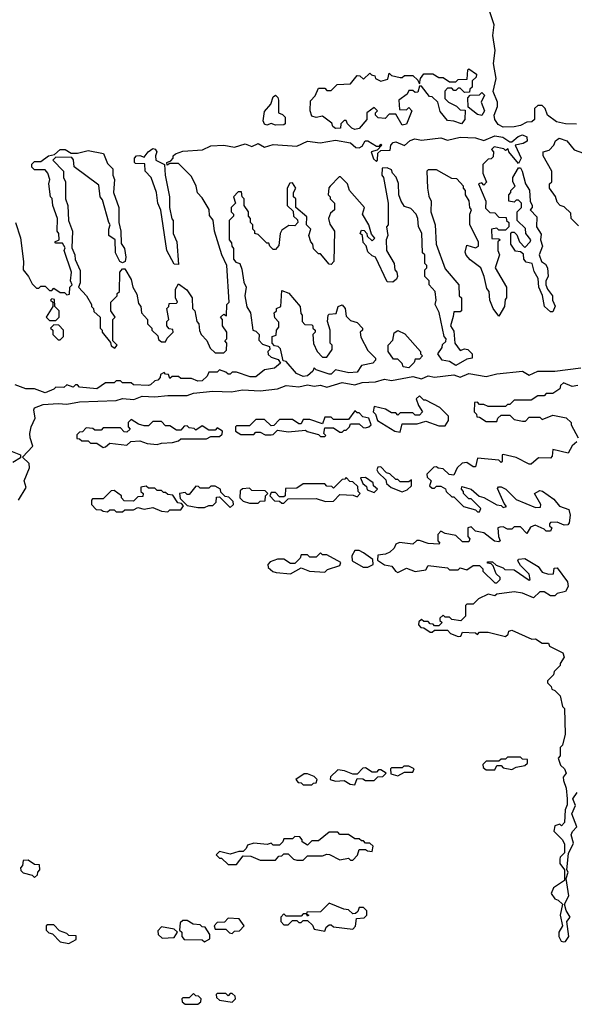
# Model space of a CAD drawing. Extents: x 2640764 to 2777785, y 718840 to 815082.
# Tile 117 of 148: x 2745866 to 2748445, y 760340 to 764919. Entities that reach past the tile are written whole.
import ezdxf

# ---------------------------------------------------------------- set-up
doc = ezdxf.new("R2010")
doc.units = 0

msp = doc.modelspace()

# ---------------------------------------------------------------- linework, layer by layer
at = {"layer": '0CON10XD'}
for points in [[(2748455, 764433.3), (2748405, 764433.8), (2748363, 764443), (2748320, 764475), (2748310, 764505), (2748295, 764520), (2748275, 764520), (2748260, 764505), (2748260, 764455), (2748247, 764443), (2748225, 764442.5), (2748195, 764426.7), (2748165, 764420), (2748115, 764418.6), (2748090.7, 764430.7), (2748076, 764455), (2748073.3, 764475), (2748088.8, 764515), (2748088, 764535), (2748067.5, 764585), (2748082, 764645), (2748070, 764715), (2748077.5, 764775), (2748066.2, 764845), (2748072.9, 764895), (2748052.5, 764955)], [(2747425, 764407.5), (2747410, 764415), (2747390, 764435), (2747385, 764450), (2747375, 764450), (2747360, 764435), (2747357.5, 764415), (2747335, 764412.5), (2747321.7, 764421.7), (2747318.3, 764438.3), (2747275, 764470), (2747245, 764463.3), (2747225, 764470), (2747217.5, 764495), (2747218.3, 764541.7), (2747240, 764565), (2747255, 764600), (2747285, 764600), (2747295, 764590), (2747315, 764590), (2747343, 764617), (2747405, 764620), (2747435, 764660), (2747448.3, 764658.3), (2747465, 764642.5), (2747495, 764670), (2747501.7, 764661.7), (2747518.3, 764658.3), (2747520, 764645), (2747545, 764632.5), (2747578.3, 764641.7), (2747585, 764670), (2747595, 764660), (2747635, 764650), (2747645, 764650), (2747655, 764660), (2747695, 764660), (2747718.3, 764638.3), (2747725, 764620), (2747730, 764645), (2747745, 764667.5), (2747787, 764667), (2747815, 764650), (2747835, 764650), (2747865, 764630), (2747895, 764630), (2747905, 764640), (2747947.5, 764642.5), (2747950, 764685), (2747955, 764690), (2747990, 764665), (2747988.3, 764651.7), (2747970, 764635), (2747970, 764605), (2747960, 764595), (2747958.3, 764581.7), (2747935, 764580), (2747915, 764600), (2747905, 764600), (2747895, 764590), (2747885, 764590), (2747875, 764600), (2747855, 764600), (2747843, 764587), (2747843, 764553), (2747860, 764535), (2747897, 764517), (2747915, 764500), (2747938.3, 764498.3), (2747936.7, 764455), (2747920, 764435), (2747885, 764447.5), (2747855, 764450), (2747821.7, 764491.7), (2747810, 764535), (2747785, 764560), (2747771.7, 764561.7), (2747735, 764610), (2747725, 764610), (2747718.3, 764581.7), (2747705, 764580), (2747695, 764590), (2747675, 764590), (2747668.3, 764571.7), (2747630, 764545), (2747631.7, 764501.7), (2747665, 764500), (2747675, 764510), (2747690, 764495), (2747665, 764432.5), (2747645, 764427.5), (2747615, 764480), (2747585, 764480), (2747565, 764460), (2747532.5, 764462.5), (2747520, 764475), (2747520, 764485), (2747530, 764495), (2747515, 764510), (2747480, 764485), (2747480, 764455), (2747445, 764413.3), (2747425, 764407.5)], [(2747055, 764427.5), (2747035, 764436.7), (2747015, 764427.5), (2747005, 764432.5), (2746998.8, 764448.8), (2747005, 764491.2), (2747034, 764526), (2747045, 764560), (2747055, 764567.5), (2747067, 764557), (2747070, 764545), (2747070, 764485), (2747088.3, 764478.3), (2747100, 764465), (2747100, 764435), (2747095, 764430), (2747055, 764427.5)], [(2748015, 764472.5), (2747995, 764477.5), (2747951.7, 764511.7), (2747950, 764555), (2747961.7, 764568.3), (2748005, 764570), (2748015, 764580), (2748028.3, 764568.3), (2748012.5, 764535), (2748027.5, 764495), (2748015, 764472.5)], [(2745847.5, 763975), (2745870, 763905), (2745883.8, 763795), (2745882.5, 763755), (2745907.5, 763725), (2745925, 763690), (2745945, 763670), (2745955, 763670), (2745965, 763680), (2745985, 763680), (2746005, 763660), (2746015, 763660), (2746025, 763670), (2746055, 763650), (2746075, 763650), (2746085, 763640), (2746098.3, 763641.7), (2746100, 763675), (2746110, 763685), (2746102.5, 763705), (2746107.5, 763745), (2746072.5, 763845), (2746077.5, 763857.5), (2746065, 763880), (2746035, 763880), (2746030, 763885), (2746050, 763895), (2746047.5, 763925), (2746040, 763935), (2746042.5, 763995), (2746020, 764055), (2746017, 764087), (2746010, 764095), (2746002.5, 764155), (2746006.7, 764175), (2745997.5, 764205), (2745985, 764220), (2745935, 764220), (2745923, 764233), (2745923, 764247), (2745935, 764260), (2745965, 764260), (2746000, 764285), (2746028.3, 764291.7), (2746055, 764315.5), (2746077.5, 764315), (2746105, 764297.5), (2746135, 764297.5), (2746185, 764311.2), (2746256.1, 764296.1), (2746275, 764250), (2746300, 764225), (2746300, 764195), (2746307.5, 764175), (2746302.5, 764115), (2746327.5, 764045), (2746327.5, 763975), (2746336.7, 763935), (2746338.3, 763878.3), (2746353.3, 763855), (2746360, 763815), (2746356.2, 763793.8), (2746345, 763787.5), (2746332.5, 763795), (2746312.5, 763835), (2746310, 763895), (2746280, 763915), (2746280, 763945), (2746287.5, 763965), (2746280, 763975), (2746251.7, 764081.7), (2746240, 764095), (2746235, 764150), (2746120, 764235), (2746117, 764267), (2746108.3, 764278.3), (2746035, 764280), (2746020, 764265), (2746070, 764215), (2746070, 764185), (2746080, 764165), (2746080, 764085), (2746090, 764055), (2746092.5, 763985), (2746112.5, 763935), (2746108.3, 763858.3), (2746123.3, 763825), (2746123.6, 763803.6), (2746147, 763753), (2746147.5, 763695), (2746140, 763675), (2746177.5, 763635), (2746200, 763595), (2746200, 763585), (2746210, 763575), (2746211.7, 763561.7), (2746240, 763535), (2746240, 763485), (2746250, 763475), (2746250, 763465), (2746288.3, 763418.3), (2746291.7, 763401.7), (2746308.3, 763391.7), (2746320, 763405), (2746300, 763425), (2746300, 763525), (2746310, 763535), (2746290, 763565), (2746290, 763605), (2746320, 763635), (2746320, 763645), (2746330, 763655), (2746332.5, 763745), (2746345, 763760), (2746355, 763760), (2746385, 763710), (2746392.5, 763675), (2746411.7, 763641.7), (2746418.3, 763598.3), (2746430, 763585), (2746432.5, 763555), (2746460, 763525), (2746460, 763505), (2746480, 763485), (2746480, 763475), (2746508.3, 763448.3), (2746511.7, 763431.7), (2746525, 763420), (2746545, 763420), (2746551.7, 763438.3), (2746580, 763465), (2746578.3, 763478.3), (2746561.7, 763481.7), (2746550, 763495), (2746550, 763515), (2746560, 763525), (2746550, 763575), (2746560, 763585), (2746561.7, 763598.3), (2746595, 763600), (2746600, 763605), (2746590, 763625), (2746590, 763665), (2746605, 763690), (2746643, 763663), (2746667.5, 763625), (2746670, 763575), (2746680, 763565), (2746690, 763515), (2746700, 763505), (2746703, 763473), (2746710, 763455), (2746737, 763427), (2746751.7, 763391.7), (2746775, 763370), (2746815, 763370), (2746828.3, 763381.7), (2746830, 763415), (2746820, 763425), (2746830, 763435), (2746830, 763465), (2746810, 763495), (2746810, 763525), (2746800, 763535), (2746815, 763550), (2746828.3, 763541.7), (2746830, 763595), (2746840, 763605), (2746830, 763775), (2746806.2, 763825), (2746772.5, 763935), (2746766.4, 763986.4), (2746748.3, 764008.3), (2746746.7, 764036.7), (2746715, 764090), (2746693, 764113), (2746687.5, 764145), (2746665, 764190), (2746605, 764250), (2746565, 764250), (2746551.7, 764241.7), (2746550, 764255), (2746568.3, 764261.7), (2746580, 764275), (2746580, 764285), (2746590, 764295), (2746625, 764307.5), (2746716.4, 764313.6), (2746755, 764332), (2746815, 764336), (2746865, 764326.7), (2746915, 764341.4), (2746945, 764328.8), (2746975, 764342.5), (2747005, 764326.7), (2747045, 764338), (2747155, 764330), (2747205, 764353.1), (2747263.9, 764346.1), (2747335, 764358.1), (2747405, 764346.2), (2747430, 764325), (2747445, 764322.5), (2747458.8, 764331.2), (2747473.3, 764355), (2747485, 764355.8), (2747525, 764330), (2747540, 764330), (2747545, 764340), (2747550, 764335), (2747528.3, 764311.7), (2747500, 764305), (2747511.7, 764271.7), (2747525, 764260), (2747530, 764265), (2747531.7, 764298.3), (2747545, 764310), (2747588.3, 764311.7), (2747592.5, 764335), (2747603, 764347), (2747615, 764350), (2747655, 764333.3), (2747682.3, 764357.7), (2747704.3, 764364.3), (2747735, 764358.8), (2747825, 764369.2), (2747855, 764358.8), (2747915, 764372.9), (2747985, 764370), (2748025, 764356.2), (2748075, 764378.1), (2748112.1, 764372.1), (2748145, 764350), (2748155, 764350), (2748184.5, 764375.5), (2748205, 764382.9), (2748224.2, 764374.2), (2748226, 764354), (2748207.3, 764342.7), (2748170, 764335), (2748197.5, 764275), (2748185, 764250)], [(2748465, 763960), (2748430, 763995), (2748428.3, 764018.3), (2748398.3, 764048.3), (2748380, 764055), (2748365, 764070), (2748357, 764097), (2748330, 764135), (2748330, 764155), (2748340, 764165), (2748340, 764215), (2748300, 764285), (2748300, 764305), (2748328.3, 764311.7), (2748350, 764335), (2748357.5, 764355), (2748375, 764368), (2748410, 764355), (2748443.9, 764313.9), (2748488.3, 764298.3)], [(2748185, 764250), (2748140, 764305), (2748138.3, 764318.3), (2748125, 764310), (2748117.5, 764317.5), (2748073, 764327), (2748060, 764315), (2748070, 764305), (2748068.3, 764281.7), (2748058.3, 764271.7), (2748045, 764270), (2748020, 764245), (2748020, 764205), (2748037.5, 764162.5), (2748025, 764150), (2748015, 764160), (2748000, 764155), (2748033.3, 764075), (2748031.7, 764041.7), (2748051.7, 764021.7), (2748075, 764020), (2748095, 764000), (2748128.3, 763998.3), (2748130, 763985), (2748140, 763975), (2748140, 763955), (2748125, 763940), (2748095, 763940), (2748085, 763950), (2748060, 763945), (2748061.7, 763901.7), (2748095, 763900), (2748100, 763895), (2748090, 763885), (2748090, 763845), (2748097.5, 763825), (2748077.5, 763765), (2748130, 763675), (2748130, 763625), (2748123, 763617), (2748120, 763585), (2748095, 763540), (2748067.5, 763575), (2748052.5, 763615), (2748050, 763655), (2748038.3, 763668.3), (2748026.7, 763725), (2748010, 763765), (2747961.7, 763801.7), (2747943, 763823), (2747938.3, 763838.3), (2747945, 763870), (2747985, 763857.5), (2748000, 763865), (2748000, 763885), (2747960, 763965), (2747960, 764015), (2747967.5, 764035), (2747960, 764045), (2747957, 764077), (2747940, 764105), (2747940, 764125), (2747930, 764135), (2747930, 764145), (2747898.3, 764178.3), (2747875, 764180), (2747805, 764220), (2747765, 764220), (2747760, 764215), (2747762.5, 764135), (2747768.3, 764098.3), (2747780, 764075), (2747777.5, 764025), (2747797.5, 763965), (2747803.3, 763875), (2747845, 763760), (2747907.5, 763685), (2747910, 763635), (2747920, 763625), (2747920, 763565), (2747915, 763560), (2747885, 763560), (2747881.7, 763538.3), (2747870, 763495), (2747885, 763470), (2747890, 763415), (2747915, 763380), (2747935, 763387.5), (2747950, 763385), (2747970, 763365), (2747970, 763345), (2747945, 763340), (2747895, 763310), (2747865, 763330), (2747830, 763335), (2747810, 763365), (2747830, 763395), (2747831.7, 763408.3), (2747848.3, 763421.7), (2747850, 763435), (2747840, 763445), (2747816.4, 763556.4), (2747797.5, 763595), (2747802.5, 763615), (2747797.5, 763655), (2747770, 763685), (2747770, 763705), (2747750, 763725), (2747750, 763755), (2747760, 763765), (2747760, 763775), (2747750, 763785), (2747750, 763825), (2747740, 763835), (2747736.4, 763926.4), (2747720, 763955), (2747717.5, 763995), (2747710, 764015), (2747685, 764040), (2747655, 764050), (2747640, 764075), (2747630, 764105), (2747627, 764157), (2747617, 764187), (2747600, 764205), (2747595, 764220), (2747575, 764230), (2747551.7, 764228.3), (2747550, 764195), (2747557.5, 764185), (2747580, 764065), (2747580, 763965), (2747572.5, 763955), (2747577.5, 763915), (2747570, 763895), (2747572.5, 763845), (2747607.5, 763785), (2747610, 763755), (2747620, 763745), (2747622.5, 763725), (2747618.3, 763711.7), (2747601.7, 763698.3), (2747575, 763700), (2747520, 763815), (2747505, 763820), (2747485, 763840), (2747477, 763867), (2747463, 763883), (2747460, 763915), (2747450, 763925), (2747455, 763940), (2747468.3, 763938.3), (2747480, 763925), (2747481.7, 763911.7), (2747505, 763890), (2747517.5, 763902.5), (2747501.7, 763921.7), (2747490, 763965), (2747460, 764015), (2747470, 764045), (2747400, 764125), (2747390, 764155), (2747358.3, 764188.3), (2747351.7, 764188.3), (2747310, 764145), (2747303, 764137), (2747300, 764105), (2747310, 764095), (2747310, 764085), (2747330, 764065), (2747330, 764035), (2747311.7, 764018.3), (2747302.5, 763995), (2747308.3, 763968.3), (2747330, 763935), (2747327.5, 763795), (2747315, 763780), (2747305, 763782.5), (2747265, 763830), (2747255, 763830), (2747233, 763853), (2747230, 763875), (2747220, 763885), (2747210, 763915), (2747220, 763945), (2747200, 763965), (2747201.7, 764001.7), (2747150, 764045), (2747150, 764085), (2747140, 764095), (2747140, 764115), (2747150, 764135), (2747135, 764160), (2747121.7, 764158.3), (2747110, 764135), (2747110, 764055), (2747138.3, 764028.3), (2747140, 764005), (2747158.3, 763988.3), (2747160, 763975), (2747145, 763960), (2747118.3, 763961.7), (2747085, 763940), (2747077.5, 763925), (2747071.7, 763868.3), (2747055, 763850), (2747045, 763850), (2747030, 763865), (2747025, 763880), (2747015, 763880), (2746975, 763920), (2746960, 763925), (2746960, 763935), (2746950, 763945), (2746950, 763965), (2746940, 763975), (2746940, 763995), (2746930, 764005), (2746930, 764025), (2746910, 764055), (2746910, 764085), (2746900, 764095), (2746898.3, 764118.3), (2746881.7, 764118.3), (2746860, 764095), (2746870, 764065), (2746850, 764045), (2746850, 764025), (2746860, 764015), (2746860, 764005), (2746840, 763985), (2746840, 763895), (2746851.7, 763881.7), (2746852.5, 763865), (2746860, 763855), (2746860, 763805), (2746871.7, 763791.7), (2746890, 763785), (2746899.3, 763759.3), (2746908.3, 763698.3), (2746920, 763675), (2746912.5, 763635), (2746923, 763583), (2746940, 763555), (2746950, 763475), (2746965, 763470), (2746980, 763455), (2746978.3, 763428.3), (2746995, 763410), (2747028.3, 763398.3), (2747030, 763385), (2747020, 763375), (2747021.7, 763361.7), (2747035, 763350), (2747068.3, 763338.3), (2747078.3, 763321.7), (2747051.7, 763298.3), (2747005, 763290), (2746965, 763257.5), (2746938.3, 763258.3), (2746875, 763280), (2746855, 763280), (2746845, 763270), (2746835, 763270), (2746825, 763280), (2746795, 763290), (2746785, 763280), (2746745, 763280), (2746738.3, 763261.7), (2746715, 763240), (2746695, 763237.5), (2746665, 763250), (2746615, 763250), (2746605, 763260), (2746575, 763260), (2746565, 763250), (2746558.3, 763268.3), (2746545, 763270), (2746538.3, 763278.3), (2746521.7, 763268.3), (2746520, 763255), (2746508.3, 763241.7), (2746495, 763240), (2746475, 763220), (2746465, 763217.5), (2746395, 763220), (2746385, 763230), (2746345, 763230), (2746335, 763240), (2746315, 763240), (2746305, 763230), (2746265, 763230), (2746225, 763202.5), (2746145, 763210), (2746135, 763220), (2746125, 763220), (2746115, 763210), (2746085, 763220), (2746071.7, 763208.3), (2746035, 763210), (2746025, 763200), (2745985, 763183.3), (2745935, 763202.5), (2745895, 763202.5), (2745845, 763220)], [(2746605, 763780), (2746585, 763782.5), (2746550, 763845), (2746523, 764033), (2746508.8, 764065), (2746502.5, 764115), (2746477.5, 764185), (2746450, 764215), (2746448.3, 764248.3), (2746405, 764250), (2746400, 764255), (2746400, 764275), (2746410, 764285), (2746425, 764287.5), (2746445, 764280), (2746463.3, 764305), (2746485, 764319.2), (2746496.9, 764316.9), (2746503.8, 764305), (2746497.5, 764285), (2746500, 764265), (2746540, 764245), (2746542.5, 764195), (2746562.5, 764095), (2746562.5, 764045), (2746573, 763993), (2746580, 763985), (2746580, 763925), (2746596.7, 763885), (2746605, 763780)], [(2748345, 763560), (2748335, 763560), (2748306.7, 763585), (2748296.7, 763636.7), (2748280, 763675), (2748277.5, 763715), (2748258.3, 763748.3), (2748250, 763785), (2748221.7, 763791.7), (2748210, 763805), (2748208.3, 763828.3), (2748195, 763840), (2748171.7, 763841.7), (2748150, 763875), (2748150, 763925), (2748155, 763930), (2748165, 763930), (2748178.3, 763918.3), (2748190, 763885), (2748215, 763860), (2748240, 763885), (2748242.5, 763895), (2748220, 763925), (2748218.3, 763948.3), (2748180, 763985), (2748180, 764025), (2748200, 764045), (2748200, 764065), (2748185, 764080), (2748175, 764080), (2748165, 764070), (2748140, 764075), (2748140, 764105), (2748150, 764115), (2748150, 764125), (2748170, 764145), (2748160, 764165), (2748160, 764185), (2748185, 764230), (2748195, 764230), (2748202.5, 764215), (2748217.5, 764155), (2748236.4, 764126.4), (2748240, 764075), (2748250, 764055), (2748250, 764045), (2748240, 764035), (2748271.7, 764001.7), (2748270, 763955), (2748291.7, 763921.7), (2748287.5, 763895), (2748297.5, 763865), (2748282.5, 763825), (2748292.5, 763795), (2748311.7, 763781.7), (2748320, 763765), (2748323.3, 763725), (2748312.5, 763705), (2748312.5, 763685), (2748320, 763665), (2748343.3, 763635), (2748343.3, 763615), (2748356.4, 763586.4), (2748345, 763560)], [(2747185, 763260), (2747153.6, 763273.6), (2747105, 763330), (2747091.7, 763331.7), (2747078.3, 763388.3), (2747068.3, 763398.3), (2747051.7, 763401.7), (2747040, 763415), (2747040, 763445), (2747058.3, 763451.7), (2747060, 763475), (2747071.7, 763488.3), (2747071.7, 763511.7), (2747053, 763533), (2747050, 763555), (2747060, 763565), (2747060, 763575), (2747080, 763585), (2747085, 763660), (2747117.7, 763647.7), (2747170, 763585), (2747173, 763553), (2747180, 763545), (2747180, 763515), (2747191.7, 763501.7), (2747225, 763500), (2747230, 763495), (2747230, 763485), (2747240, 763475), (2747240, 763465), (2747230, 763455), (2747233, 763413), (2747250, 763375), (2747275, 763350), (2747295, 763350), (2747320, 763385), (2747320, 763405), (2747310, 763415), (2747310, 763475), (2747297.5, 763515), (2747300, 763545), (2747305, 763550), (2747338.3, 763551.7), (2747347.5, 763585), (2747365, 763592.5), (2747380, 763575), (2747385, 763540), (2747405, 763520), (2747435, 763510), (2747460, 763485), (2747460, 763475), (2747450, 763465), (2747453, 763443), (2747485, 763380), (2747520, 763345), (2747520, 763335), (2747508.3, 763321.7), (2747455, 763310), (2747435, 763280), (2747397, 763277), (2747335, 763290), (2747315, 763270), (2747305, 763270), (2747245, 763290), (2747235, 763300), (2747230, 763285), (2747205, 763263.3), (2747185, 763260)], [(2746035, 763520), (2746050, 763535), (2746050, 763565), (2746030, 763585), (2746028.3, 763618.3), (2746015, 763620), (2746010, 763615), (2746020, 763605), (2746020, 763585), (2745990, 763535), (2746005, 763520), (2746035, 763520)], [(2746055, 763430), (2746070, 763445), (2746070, 763475), (2746048.3, 763498.3), (2746025, 763500), (2746010, 763485), (2746020, 763475), (2746020, 763455), (2746045, 763430), (2746055, 763430)], [(2747675, 763300), (2747650, 763305), (2747645, 763320), (2747625, 763340), (2747605, 763340), (2747580, 763375), (2747580, 763405), (2747601.7, 763428.3), (2747607.5, 763462.5), (2747625, 763473.3), (2747657.7, 763457.7), (2747730, 763375), (2747730, 763365), (2747740, 763355), (2747725, 763340), (2747705, 763340), (2747700, 763325), (2747675, 763300)], [(2745860, 762685), (2745896.4, 762743.6), (2745887.5, 762775), (2745912.5, 762835), (2745910, 762855), (2745880, 762885), (2745927.5, 762935), (2745914.2, 762974.2), (2745914, 762995), (2745919.4, 763025), (2745938, 763065), (2745931.4, 763105), (2745935.8, 763114.2), (2745975, 763129.4), (2746045, 763134.5), (2746085, 763130.6), (2746145, 763142.2), (2746315, 763148.6), (2746345, 763157.5), (2746396.8, 763153.2), (2746435, 763168.6), (2746495, 763164.4), (2746555, 763171.9), (2746645, 763171.9), (2746675, 763182.5), (2746765, 763191.1), (2746851.7, 763188.3), (2746901.9, 763198.1), (2746985, 763193.3), (2747065, 763201.9), (2747105, 763218), (2747165, 763211.1), (2747205, 763220.6), (2747235, 763214.4), (2747265, 763218.6), (2747295, 763209.2), (2747365, 763231.1), (2747425, 763220.8), (2747458.7, 763231.3), (2747520, 763235), (2747562.7, 763247.3), (2747595, 763240.8), (2747695, 763260), (2747735, 763248.8), (2747765, 763262.5), (2747795, 763255.8), (2747885, 763267.5), (2747915, 763256), (2747955, 763273.3), (2748035, 763260), (2748085, 763272.5), (2748204.5, 763284.5), (2748235, 763265.7), (2748275, 763283.8), (2748355, 763284.4), (2748475, 763300.4)], [(2748461.7, 763218.3), (2748435, 763212.5), (2748395, 763230), (2748381.7, 763218.3), (2748378.3, 763201.7), (2748345, 763180), (2748315, 763180), (2748305, 763170), (2748275, 763170), (2748245, 763150), (2748165, 763150), (2748145, 763130), (2748135, 763130), (2748125, 763120), (2748045, 763120), (2748025, 763130), (2748005, 763130), (2747995, 763140), (2747981.7, 763138.3), (2747980, 763095), (2747990, 763085), (2747991.7, 763071.7), (2748005, 763070), (2748035, 763050), (2748085, 763050), (2748090, 763065), (2748105, 763080), (2748145, 763080), (2748165, 763060), (2748205, 763052.5), (2748217.5, 763052.5), (2748235, 763070), (2748285, 763070), (2748295, 763060), (2748345, 763080), (2748407, 763067), (2748430, 763045), (2748430, 763035), (2748462.5, 762975)], [(2747635, 763000), (2747645, 763040), (2747715, 763040), (2747755, 763052.5), (2747815, 763030), (2747845, 763030), (2747860, 763055), (2747860, 763075), (2747820, 763115), (2747755, 763150), (2747745, 763150), (2747725, 763170), (2747710, 763155), (2747720, 763125), (2747740, 763095), (2747725, 763080), (2747705, 763080), (2747695, 763090), (2747635, 763090), (2747625, 763080), (2747615, 763090), (2747595, 763090), (2747567, 763107), (2747515, 763120), (2747510, 763095), (2747520, 763085), (2747530, 763055), (2747610, 763005), (2747635, 763000)], [(2747285, 762980), (2747290, 762985), (2747280, 762995), (2747285, 763020), (2747325, 763020), (2747355, 763000), (2747365, 763000), (2747375, 763010), (2747385, 763010), (2747400, 763025), (2747405, 763040), (2747445, 763040), (2747463, 763023), (2747475, 763020), (2747490, 763025), (2747500, 763035), (2747490, 763065), (2747461.7, 763071.7), (2747445, 763090), (2747435, 763090), (2747425, 763100), (2747395, 763060), (2747325, 763060), (2747315, 763070), (2747285, 763070), (2747275, 763040), (2747215, 763060), (2747185, 763060), (2747175, 763040), (2747165, 763040), (2747135, 763060), (2747075, 763060), (2747048.3, 763031.7), (2747035, 763030), (2747005, 763060), (2746965, 763060), (2746935, 763030), (2746875, 763030), (2746870, 763025), (2746870, 763005), (2746895, 762990), (2746955, 762990), (2746965, 763000), (2746985, 763000), (2747008.3, 762988.3), (2747035, 762987.5), (2747045, 762990), (2747065, 763010), (2747115, 763002.5), (2747195, 763010), (2747203, 763003), (2747255, 762990), (2747265, 762980), (2747285, 762980)], [(2746255, 762930), (2746265, 762932.5), (2746285, 762950), (2746365, 762940), (2746383, 762957), (2746425, 762960), (2746458.3, 762948.3), (2746505, 762942.5), (2746525, 762950), (2746577, 762953), (2746605, 762960), (2746615, 762970), (2746735, 762970), (2746755, 762980), (2746795, 762980), (2746808.3, 762991.7), (2746810, 763005), (2746785, 763020), (2746775, 763010), (2746745, 763010), (2746715, 763030), (2746685, 763010), (2746678.3, 763018.3), (2746655, 763020), (2746645, 763030), (2746631.7, 763028.3), (2746615, 763010), (2746595, 763010), (2746565, 763030), (2746545, 763030), (2746525, 763050), (2746485, 763050), (2746465, 763030), (2746445, 763030), (2746418.3, 763038.3), (2746385, 763060), (2746370, 763045), (2746370, 763025), (2746380, 763015), (2746365, 763000), (2746351.7, 763001.7), (2746335, 763020), (2746255, 763020), (2746245, 763010), (2746215, 763010), (2746207, 763017), (2746175, 763020), (2746158.3, 763001.7), (2746145, 763000), (2746131.7, 762988.3), (2746131.7, 762971.7), (2746145, 762970), (2746155, 762960), (2746185, 762960), (2746195, 762950), (2746225, 762950), (2746255, 762930)], [(2745785, 762930), (2745870, 762895), (2745869.3, 762880.7), (2745835, 762860)], [(2748457.5, 762955), (2748435, 762937.5), (2748417, 762903), (2748345, 762920), (2748341.7, 762888.3), (2748335, 762880), (2748278.3, 762881.7), (2748245, 762852.5), (2748235, 762852.5), (2748175, 762883.3), (2748115, 762897.5), (2748110, 762895), (2748110, 762865), (2748105, 762860), (2748095, 762870), (2747995, 762880), (2747985, 762840), (2747975, 762840), (2747945, 762860), (2747923, 762857), (2747900, 762835), (2747885, 762800), (2747863, 762803), (2747835, 762830), (2747812.5, 762832.5), (2747805, 762840), (2747791.7, 762838.3), (2747760, 762805), (2747761.7, 762791.7), (2747780, 762775), (2747771.7, 762751.7), (2747785, 762740), (2747795, 762740), (2747805, 762750), (2747825, 762750), (2747846.4, 762736.4), (2747850, 762725), (2747875, 762700), (2747885, 762700), (2747930, 762655), (2747985, 762640), (2747995, 762630), (2748005, 762630), (2748010, 762645), (2747965, 762690), (2747955, 762690), (2747930, 762715), (2747930, 762725), (2747920, 762735), (2747921.7, 762748.3), (2747966.1, 762736.1), (2748003.3, 762703.3), (2748025, 762697.5), (2748085, 762662.5), (2748105, 762660), (2748115, 762650), (2748130, 762655), (2748118.3, 762668.3), (2748088.3, 762738.3), (2748093, 762747), (2748105, 762746.7), (2748127.5, 762735), (2748175, 762687.5), (2748265, 762650), (2748288.3, 762651.7), (2748290, 762665), (2748260, 762715), (2748285, 762730), (2748297, 762727), (2748349.3, 762689.3), (2748377, 762657), (2748420.5, 762640.5), (2748426.2, 762615), (2748421.7, 762578.3), (2748415, 762570), (2748398.3, 762568.3), (2748365, 762582.5), (2748335, 762580), (2748330, 762575), (2748330, 762565), (2748340, 762555), (2748335, 762540), (2748315, 762540), (2748305, 762550), (2748262.5, 762567.5), (2748241.7, 762558.3), (2748225, 762530), (2748195, 762560), (2748165, 762560), (2748155, 762550), (2748135, 762550), (2748115, 762560), (2748098.3, 762558.3), (2748090, 762555), (2748092.5, 762515), (2748100, 762495), (2748095, 762490), (2748073.9, 762493.9), (2748025, 762532.5), (2747985, 762540), (2747965, 762560), (2747950, 762555), (2747950, 762515), (2747960, 762505), (2747955, 762490), (2747925, 762490), (2747895, 762520), (2747845, 762530), (2747825, 762540), (2747810, 762525), (2747810, 762495), (2747820, 762485), (2747815, 762480), (2747765, 762482.5), (2747725, 762497.5), (2747713, 762497), (2747695, 762480), (2747633, 762487), (2747615, 762480), (2747608.3, 762461.7), (2747587, 762443), (2747567, 762433), (2747531.7, 762428.3), (2747530, 762405), (2747563, 762383), (2747597, 762377), (2747613.6, 762353.6), (2747625, 762347.5), (2747665, 762367.5), (2747705, 762352.5), (2747755, 762360), (2747765, 762380), (2747855, 762370), (2747865, 762360), (2747905, 762360), (2747915, 762370), (2747945, 762360), (2747975, 762380), (2748005, 762380), (2748020, 762365), (2748020, 762355), (2748075, 762300), (2748085, 762300), (2748100, 762315), (2748100, 762325), (2748081.7, 762341.7), (2748068.3, 762378.3), (2748058.3, 762388.3), (2748041.7, 762391.7), (2748041.7, 762398.3), (2748065, 762397.5), (2748081.7, 762381.7), (2748115, 762370), (2748121.7, 762361.7)], [(2747645, 762722.5), (2747668.3, 762731.7), (2747688.3, 762751.7), (2747688.3, 762778.3), (2747675, 762770), (2747635, 762770), (2747625, 762780), (2747615, 762780), (2747587, 762807), (2747571.7, 762811.7), (2747545, 762840), (2747531.7, 762838.3), (2747527.5, 762825), (2747533, 762813), (2747568.3, 762778.3), (2747571.7, 762761.7), (2747593, 762743), (2747645, 762722.5)], [(2747095, 762670), (2747115, 762690), (2747245, 762692.5), (2747288.3, 762678.3), (2747325, 762680), (2747355, 762710), (2747417.5, 762707.5), (2747435, 762700), (2747450, 762715), (2747440, 762725), (2747438.3, 762748.3), (2747415, 762770), (2747401.7, 762771.7), (2747385, 762790), (2747378.3, 762781.7), (2747365, 762780), (2747325, 762740), (2747318.3, 762748.3), (2747295, 762750), (2747285, 762760), (2747185, 762760), (2747155, 762740), (2747101.7, 762738.3), (2747100, 762705), (2747095, 762700), (2747075, 762700), (2747055, 762720), (2747035, 762720), (2747030, 762705), (2747051.7, 762681.7), (2747075, 762680), (2747085, 762670), (2747095, 762670)], [(2747515, 762720), (2747530, 762735), (2747511.7, 762751.7), (2747510, 762765), (2747475, 762790), (2747451.7, 762788.3), (2747461.7, 762761.7), (2747478.3, 762748.3), (2747481.7, 762731.7), (2747515, 762720)], [(2746555, 762630), (2746565, 762640), (2746615, 762640), (2746628.3, 762658.3), (2746618.3, 762668.3), (2746601.7, 762671.7), (2746578.3, 762708.3), (2746555, 762710), (2746545, 762720), (2746535, 762720), (2746525, 762730), (2746505, 762730), (2746495, 762740), (2746465, 762740), (2746455, 762750), (2746430, 762745), (2746430, 762725), (2746440, 762715), (2746438.3, 762701.7), (2746415, 762700), (2746395, 762680), (2746351.7, 762681.7), (2746340, 762695), (2746340, 762705), (2746305, 762730), (2746291.7, 762728.3), (2746255, 762690), (2746205, 762690), (2746200, 762685), (2746200, 762665), (2746221.7, 762641.7), (2746245, 762640), (2746255, 762632.5), (2746275, 762630), (2746285, 762640), (2746305, 762640), (2746315, 762630), (2746345, 762630), (2746355, 762640), (2746395, 762640), (2746415, 762650), (2746445, 762642.5), (2746485, 762650), (2746525, 762632.5), (2746555, 762630)], [(2746845, 762650), (2746860, 762665), (2746858.3, 762678.3), (2746838.3, 762698.3), (2746821.7, 762701.7), (2746801.7, 762721.7), (2746800, 762735), (2746775, 762750), (2746755, 762750), (2746745, 762740), (2746705, 762740), (2746698.3, 762748.3), (2746685, 762750), (2746655, 762710), (2746645, 762710), (2746635, 762720), (2746610, 762715), (2746611.7, 762691.7), (2746645, 762660), (2746695, 762650), (2746725, 762650), (2746745, 762660), (2746765, 762660), (2746780, 762675), (2746781.7, 762698.3), (2746795, 762700), (2746845, 762650)], [(2746975, 762670), (2746985, 762680), (2747008.3, 762681.7), (2747010, 762705), (2747020, 762715), (2747008.3, 762728.3), (2746945, 762730), (2746935, 762740), (2746903, 762737), (2746891.7, 762728.3), (2746890, 762695), (2746905, 762680), (2746935, 762670), (2746975, 762670)], [(2747125, 762342.5), (2747175, 762370), (2747213.6, 762353.6), (2747285, 762350), (2747298.3, 762361.7), (2747355, 762380), (2747360, 762395), (2747295, 762430), (2747275, 762430), (2747265, 762440), (2747245, 762420), (2747215, 762420), (2747205, 762430), (2747175, 762430), (2747170, 762415), (2747145, 762390), (2747125, 762390), (2747095, 762410), (2747065, 762410), (2747031.7, 762398.3), (2747020, 762385), (2747021.7, 762371.7), (2747043, 762353), (2747058.3, 762348.3), (2747125, 762342.5)], [(2747485, 762372.5), (2747510, 762385), (2747508.3, 762408.3), (2747465, 762440), (2747445, 762450), (2747425, 762450), (2747410, 762425), (2747411.7, 762401.7), (2747463, 762373), (2747485, 762372.5)], [(2748121.7, 762361.7), (2748165, 762360), (2748235, 762312.5), (2748240, 762315), (2748235, 762340), (2748195, 762380), (2748183, 762403), (2748185, 762410), (2748215, 762412.5), (2748276.4, 762376.4), (2748295, 762350), (2748325, 762340), (2748348.3, 762341.7), (2748351.7, 762368.3), (2748365, 762370), (2748413.3, 762305), (2748416.4, 762283.6), (2748405, 762260), (2748365, 762250), (2748355, 762240), (2748335, 762240), (2748305, 762257.5), (2748285, 762257.5), (2748255, 762230), (2748205, 762252.5), (2748165, 762257.5), (2748085, 762247.5), (2748075, 762240), (2748045, 762247.5), (2748000, 762225), (2747975, 762200), (2747945, 762200), (2747940, 762195), (2747940, 762145), (2747917, 762123), (2747875, 762130), (2747865, 762140), (2747845, 762140), (2747835, 762150), (2747820, 762135), (2747820, 762125), (2747830, 762115), (2747815, 762100), (2747795, 762100), (2747788.3, 762108.3), (2747775, 762110), (2747765, 762120), (2747745, 762120), (2747735, 762130), (2747721.7, 762118.3), (2747720, 762105), (2747731.7, 762091.7), (2747745, 762090), (2747775, 762070), (2747785, 762070), (2747795, 762080), (2747855, 762080), (2747870, 762065), (2747905, 762050), (2747918.3, 762051.7), (2747925, 762070), (2747985, 762067.5), (2747995, 762060), (2748005, 762070), (2748045, 762070), (2748125, 762050), (2748138.3, 762061.7), (2748140, 762075), (2748155, 762080), (2748248.3, 762038.3), (2748265, 762040), (2748295, 762020), (2748325, 762020), (2748330, 762005), (2748392.5, 761975), (2748397.5, 761955), (2748380, 761925), (2748380, 761915), (2748351.7, 761888.3), (2748348.3, 761871.7), (2748320, 761845), (2748320, 761835), (2748338.3, 761818.3), (2748340, 761805), (2748355, 761800), (2748380, 761775), (2748390, 761725), (2748400, 761715), (2748403, 761597), (2748390, 761545), (2748380, 761535), (2748380, 761495), (2748370, 761485), (2748381.7, 761451.7), (2748400, 761435), (2748407.5, 761415), (2748393, 761397), (2748395, 761380), (2748406.7, 761345), (2748412.5, 761295), (2748411.7, 761268.3), (2748402.5, 761245), (2748400, 761185), (2748385, 761170), (2748377.5, 761177.5), (2748355, 761170), (2748350, 761145), (2748390, 761105), (2748400, 761085), (2748400, 761045), (2748380, 761025), (2748377.5, 761015), (2748377.5, 760995), (2748400, 760965), (2748400, 760915), (2748348.3, 760881.7), (2748337.5, 760855), (2748355, 760830), (2748370, 760825), (2748390, 760805), (2748380, 760755), (2748390, 760705), (2748372.5, 760675), (2748372.5, 760655), (2748383.6, 760633.6), (2748395, 760630), (2748405, 760632.5), (2748420, 760655), (2748410, 760725), (2748426.2, 760745), (2748406.7, 760776.7), (2748400, 760805), (2748420, 760845), (2748407.5, 760925), (2748416.2, 760955), (2748410, 760965), (2748418.3, 761041.7), (2748440.7, 761089.3), (2748431.2, 761128.8), (2748436.1, 761143.9), (2748456.2, 761165), (2748433.8, 761225), (2748450, 761265), (2748438.8, 761295), (2748459.2, 761325)], [(2747625, 761402.5), (2747655, 761420), (2747695, 761420), (2747700, 761435), (2747675, 761447.5), (2747653, 761447), (2747645, 761440), (2747595, 761440), (2747590, 761435), (2747591.7, 761411.7), (2747625, 761402.5)], [(2748075, 761430), (2748085, 761450), (2748105, 761450), (2748115, 761440), (2748155, 761432.5), (2748175, 761442.5), (2748215, 761450), (2748228.3, 761461.7), (2748228.3, 761478.3), (2748205, 761480), (2748195, 761490), (2748135, 761490), (2748125, 761480), (2748105, 761480), (2748095, 761470), (2748035, 761470), (2748020, 761455), (2748021.7, 761441.7), (2748035, 761430), (2748075, 761430)], [(2747225, 761360), (2747231.7, 761368.3), (2747245, 761370), (2747250, 761385), (2747235, 761400), (2747205, 761412.5), (2747188.3, 761411.7), (2747150, 761385), (2747161.7, 761371.7), (2747175, 761370), (2747185, 761360), (2747225, 761360)], [(2747425, 761360), (2747435, 761390), (2747461.7, 761388.3), (2747475, 761380), (2747515, 761380), (2747531.7, 761398.3), (2747555, 761400), (2747570, 761415), (2747545, 761430), (2747535, 761430), (2747525, 761420), (2747505, 761420), (2747475, 761440), (2747461.7, 761438.3), (2747435, 761410), (2747415, 761410), (2747376.4, 761426.4), (2747345, 761430), (2747311.7, 761398.3), (2747310, 761385), (2747335, 761377.5), (2747375, 761380), (2747403, 761363), (2747425, 761360)], [(2746875, 760990), (2746905, 761030), (2746941.7, 761028.3), (2746985, 761010), (2747055, 761010), (2747071.7, 761028.3), (2747085, 761030), (2747095, 761040), (2747115, 761040), (2747140, 761015), (2747155, 761010), (2747185, 761010), (2747205, 761030), (2747275, 761030), (2747295, 761037.5), (2747307, 761037), (2747355, 761012.5), (2747395, 761020), (2747405, 761010), (2747415, 761010), (2747437, 761033), (2747445, 761060), (2747475, 761060), (2747483, 761053), (2747505, 761050), (2747510, 761075), (2747495, 761090), (2747475, 761090), (2747465, 761100), (2747455, 761100), (2747445, 761110), (2747425, 761110), (2747395, 761130), (2747355, 761130), (2747345, 761140), (2747305, 761140), (2747255, 761100), (2747225, 761100), (2747205, 761080), (2747180, 761095), (2747180, 761105), (2747168.3, 761118.3), (2747145, 761120), (2747135, 761110), (2747095, 761110), (2747090, 761095), (2747075, 761080), (2747045, 761080), (2747035, 761090), (2747017.5, 761082.5), (2746955, 761090), (2746925, 761080), (2746920, 761065), (2746905, 761050), (2746885, 761050), (2746845, 761037.5), (2746795, 761050), (2746780, 761035), (2746795, 761020), (2746805, 761020), (2746835, 760990), (2746875, 760990)], [(2745935, 760930), (2745948.3, 760941.7), (2745950, 760955), (2745960, 760965), (2745958.3, 760988.3), (2745935, 760990), (2745905, 761010), (2745881.7, 761008.3), (2745880, 760985), (2745870, 760975), (2745871.7, 760961.7), (2745881.7, 760951.7), (2745925, 760940), (2745935, 760930)], [(2747285, 760680), (2747291.7, 760698.3), (2747305, 760710), (2747315, 760710), (2747325, 760700), (2747415, 760690), (2747427, 760703), (2747431.7, 760738.3), (2747468.3, 760741.7), (2747480, 760755), (2747480, 760775), (2747465, 760790), (2747445, 760790), (2747438.3, 760771.7), (2747428.3, 760761.7), (2747415, 760760), (2747395, 760780), (2747373, 760783), (2747305, 760810), (2747265, 760770), (2747201.7, 760768.3), (2747200, 760760), (2747210, 760755), (2747205, 760750), (2747200, 760760), (2747185, 760760), (2747175, 760750), (2747105, 760750), (2747095, 760760), (2747080, 760745), (2747080, 760725), (2747095, 760710), (2747115, 760710), (2747135, 760730), (2747155, 760730), (2747165, 760720), (2747175, 760720), (2747185, 760730), (2747205, 760730), (2747228.3, 760708.3), (2747235, 760690), (2747285, 760680)], [(2746725, 760630), (2746750, 760645), (2746750, 760665), (2746728.3, 760698.3), (2746715, 760700), (2746705, 760710), (2746673, 760713), (2746645, 760730), (2746625, 760730), (2746611.7, 760718.3), (2746610, 760685), (2746620, 760675), (2746620, 760655), (2746631.7, 760641.7), (2746715, 760640), (2746725, 760630)], [(2746855, 760670), (2746865, 760680), (2746888.3, 760681.7), (2746910, 760705), (2746887, 760737), (2746835, 760740), (2746818.3, 760721.7), (2746785, 760720), (2746770, 760705), (2746775, 760690), (2746825, 760690), (2746841.7, 760671.7), (2746855, 760670)], [(2746095, 760622.5), (2746128.3, 760641.7), (2746128.3, 760658.3), (2746095, 760660), (2746085, 760670), (2746051.7, 760681.7), (2746025, 760710), (2745995, 760710), (2745990, 760705), (2745990, 760685), (2746001.7, 760671.7), (2746018.3, 760668.3), (2746055, 760630), (2746095, 760622.5)], [(2746528.3, 760648.3), (2746585, 760650), (2746600, 760675), (2746585, 760690), (2746525, 760700), (2746508.3, 760681.7), (2746510, 760665), (2746528.3, 760648.3)], [(2746695, 760340), (2746708.3, 760351.7), (2746710, 760365), (2746698.3, 760378.3), (2746685, 760380), (2746675, 760390), (2746655, 760370), (2746625, 760370), (2746620, 760365), (2746621.7, 760351.7), (2746635, 760340), (2746695, 760340)], [(2746855, 760350), (2746870, 760365), (2746868.3, 760378.3), (2746855, 760390), (2746845, 760390), (2746835, 760380), (2746825, 760390), (2746785, 760390), (2746780, 760385), (2746781.7, 760371.7), (2746795, 760360), (2746855, 760350)]]:
    msp.add_lwpolyline(points, dxfattribs=at)

doc.saveas('drawing.dxf')
